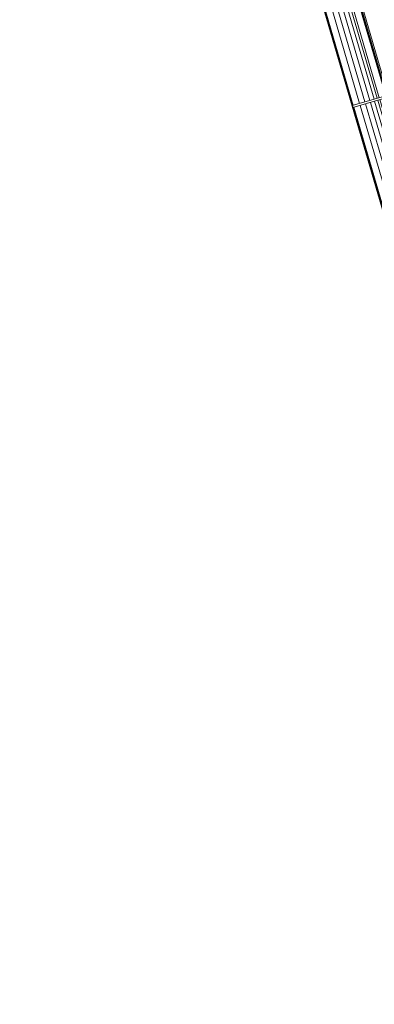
# Model space of a CAD drawing. Header units: metres. Extents: x 228628 to 230733, y 593242 to 595543.
# Tile 40 of 71: x 229977.93 to 229979.12, y 594241.97 to 594245.28. Entities that reach past the tile are written whole.
import ezdxf

# ---------------------------------------------------------------- set-up
doc = ezdxf.new("R2010")
doc.units = ezdxf.units.M
doc.layers.add('N-WE-BC-BETONVORM-G', color=50, linetype='Continuous', lineweight=25)

# ---------------------------------------------------------------- blocks, each defined once
blk = doc.blocks.new('_BLOCK_LEICON_GX-18_MIDDENELEMENT_300x60')
at = {"lineweight": 5}
for p, q in [((-1497.8, 1626.5), (-1497.8, 0)), ((1497.8, 1626.5), (1497.8, 0)), ((1497.8, 125.5), (-1497.8, 125.5)), ((1497.8, 3), (-1497.8, 3)), ((-1497.8, 0), (1497.8, 0))]:
    blk.add_line(p, q, dxfattribs=at)
at = {"color": 254, "lineweight": 5}
for p, q in [((1497.8, 121.5), (-1497.8, 121.5)), ((1497.8, 119.1), (-1497.8, 119.1)), ((1497.8, 117.6), (-1497.8, 117.6)), ((1497.8, 94.5), (-1497.8, 94.5)), ((1497.8, 87.4), (-1497.8, 87.4)), ((1497.8, 76.2), (-1497.8, 76.2)), ((1497.8, 61.6), (-1497.8, 61.6)), ((1497.8, 44.4), (-1497.8, 44.4)), ((1497.8, 25.8), (-1497.8, 25.8))]:
    blk.add_line(p, q, dxfattribs=at)

msp = doc.modelspace()

# ---------------------------------------------------------------- linework, layer by layer
at = {"layer": 'N-WE-BC-BETONVORM-G'}
msp.add_lwpolyline([(229984.325, 594216.311), (229984.7089, 594216.4234), (229979.8931, 594242.1055), (229974.8318, 594259.3793), (229966.488, 594278.609), (229966.1041, 594278.4965)], dxfattribs=at)

# ---------------------------------------------------------------- block references
at = {"lineweight": 5, "xscale": 0.0009999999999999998, "yscale": 0.0009999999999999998, "zscale": 0.0009999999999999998, "rotation": 286.3310162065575}
for p in [(229978.6278, 594246.4239), (229979.472, 594243.5428)]:
    msp.add_blockref('_BLOCK_LEICON_GX-18_MIDDENELEMENT_300x60', p, dxfattribs=at)

doc.saveas('drawing.dxf')
